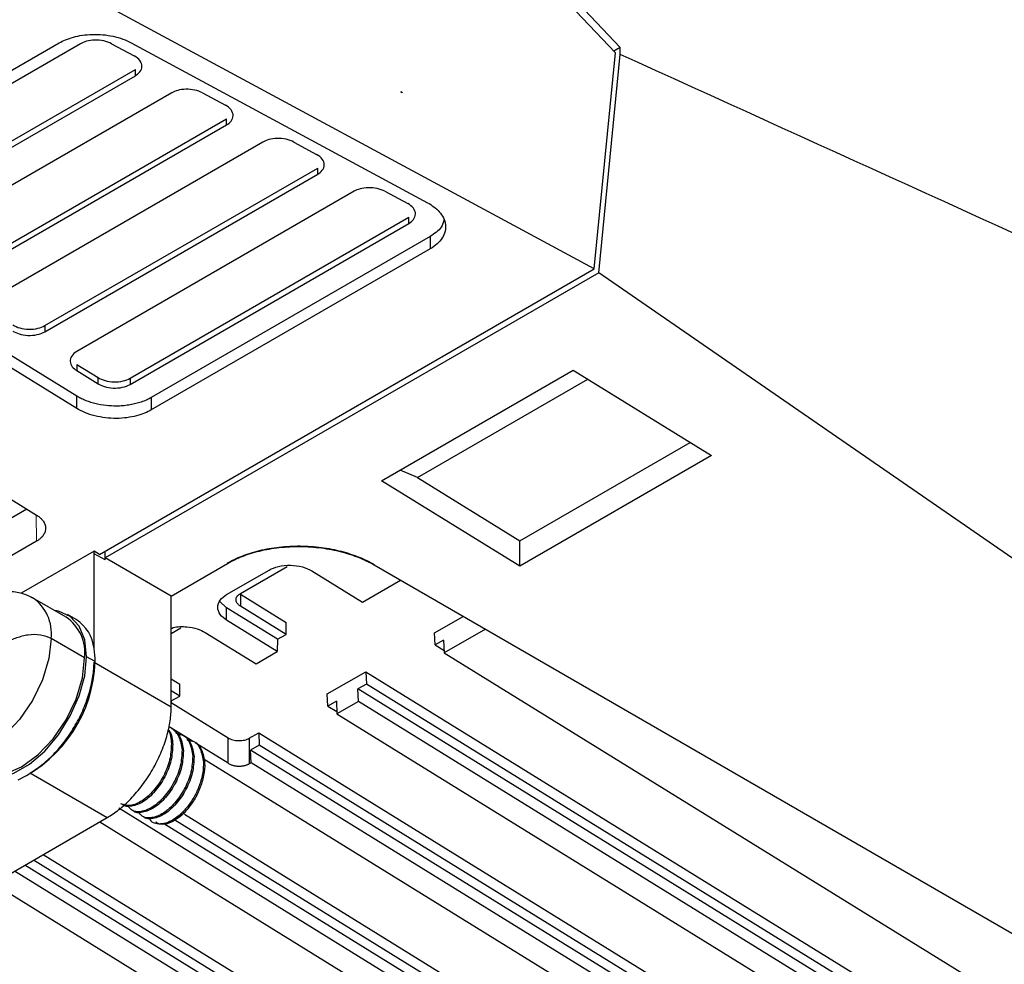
# Model space of a CAD drawing. Header units: millimetres. Extents: x 156812 to 157936, y 112087 to 113571.
# Tile 66 of 204: x 157820 to 157885, y 112169 to 112231. Entities that reach past the tile are written whole.
import ezdxf

# ---------------------------------------------------------------- set-up
doc = ezdxf.new("R2010")
doc.units = ezdxf.units.MM

msp = doc.modelspace()

# ---------------------------------------------------------------- linework, layer by layer
at = {"color": 7, "linetype": 'Continuous', "lineweight": 25}
for p, q in [((157859.251, 112229.234), (157834.684, 112255.142)), ((157834.904, 112255.609), (157859.58, 112229.587)), ((157857.836, 112214.898), (157820.009, 112235.307)), ((157805.109, 112219.946), (157822.336, 112229.891)), ((157823.75, 112229.835), (157806.524, 112219.89)), ((157825.795, 112229.836), (157827.308, 112229.02)), ((157827.107, 112229.894), (157846.777, 112219.282)), ((157857.836, 112214.898), (157859.251, 112229.234)), ((157858.149, 112214.641), (157859.579, 112229.127)), ((157859.58, 112229.587), (157859.151, 112229.339)), ((157859.58, 112229.127), (157859.58, 112229.587)), ((157810.059, 112218.115), (157827.384, 112228.117)), ((157810.059, 112217.707), (157827.384, 112227.708)), ((157827.384, 112227.708), (157827.384, 112228.117)), ((157829.802, 112226.569), (157812.18, 112216.396)), ((157831.847, 112226.571), (157833.36, 112225.755)), ((157845.031, 112226.61), (157845.038, 112226.614)), ((157845.038, 112226.614), (157845.038, 112226.659)), ((157845.1, 112226.576), (157845.038, 112226.614)), ((157815.716, 112214.621), (157833.437, 112224.851)), ((157815.716, 112214.213), (157833.437, 112224.443)), ((157833.437, 112224.443), (157833.437, 112224.851)), ((157835.855, 112223.304), (157817.837, 112212.903)), ((157837.9, 112223.305), (157839.413, 112222.489)), ((157821.373, 112211.128), (157839.489, 112221.586)), ((157821.373, 112210.719), (157839.489, 112221.178)), ((157839.489, 112221.178), (157839.489, 112221.586)), ((157841.907, 112220.039), (157823.494, 112209.409)), ((157843.952, 112220.04), (157845.465, 112219.224)), ((157827.03, 112207.634), (157845.542, 112218.321)), ((157827.03, 112207.225), (157845.542, 112217.912)), ((157845.542, 112217.912), (157845.542, 112218.321)), ((157823.494, 112206.452), (157805.109, 112217.806)), ((157823.494, 112205.634), (157805.109, 112216.989)), ((157846.956, 112217.039), (157828.444, 112206.352)), ((157846.956, 112217.039), (157846.956, 112216.221)), ((157846.956, 112216.221), (157828.445, 112205.535)), ((157824.994, 112195.939), (157857.836, 112214.898)), ((157858.149, 112214.641), (157825.372, 112195.72)), ((157932.828, 112163.121), (157858.149, 112214.641)), ((157821.373, 112211.128), (157821.373, 112210.719)), ((157823.494, 112208.55), (157824.908, 112207.677)), ((157823.494, 112208.55), (157823.494, 112208.142)), ((157823.494, 112208.142), (157824.908, 112207.268)), ((157843.729, 112200.829), (157856.457, 112208.177)), ((157856.457, 112208.177), (157865.643, 112202.503)), ((157824.908, 112207.268), (157824.908, 112207.677)), ((157827.03, 112207.634), (157827.03, 112207.225)), ((157846.118, 112201.051), (157857.425, 112207.579)), ((157823.494, 112205.634), (157823.494, 112206.452)), ((157828.444, 112206.352), (157828.445, 112205.535)), ((157852.915, 112196.853), (157864.222, 112203.381)), ((157865.643, 112202.503), (157852.915, 112195.156)), ((157846.118, 112201.051), (157844.963, 112201.541)), ((157846.118, 112201.051), (157852.915, 112196.853)), ((157817.998, 112200.304), (157820.826, 112198.557)), ((157852.915, 112195.156), (157843.729, 112200.829)), ((157820.189, 112198.951), (157797.454, 112185.826)), ((157820.826, 112196.823), (157797.492, 112183.352)), ((157852.915, 112195.156), (157852.915, 112196.853)), ((157824.641, 112196.157), (157819.803, 112193.364)), ((157824.994, 112195.939), (157824.641, 112196.157)), ((157824.641, 112195.979), (157824.641, 112196.157)), ((157824.641, 112189.705), (157824.641, 112195.979)), ((157825.372, 112195.585), (157824.641, 112195.979)), ((157825.348, 112196.143), (157825.348, 112195.598)), ((157829.763, 112193.185), (157825.372, 112195.72)), ((157825.372, 112195.585), (157825.372, 112195.72)), ((157829.763, 112193.185), (157833.506, 112195.346)), ((157834.358, 112193.358), (157837.47, 112195.154)), ((157843.23, 112195.251), (157898.303, 112163.458)), ((157833.439, 112193.277), (157836.267, 112194.91)), ((157839.096, 112194.853), (157842.454, 112192.779)), ((157842.454, 112192.779), (157844.978, 112194.242)), ((157820.434, 112193.129), (157820.566, 112193.06)), ((157822.785, 112191.779), (157820.566, 112193.06)), ((157829.763, 112185.833), (157829.763, 112193.185)), ((157834.358, 112193.302), (157837.399, 112191.424)), ((157834.358, 112193.302), (157834.358, 112192.513)), ((157833.439, 112192.404), (157832.991, 112192.828)), ((157836.822, 112190.314), (157833.439, 112192.404)), ((157833.439, 112191.587), (157833.439, 112192.404)), ((157837.387, 112190.642), (157834.358, 112192.513)), ((157823.45, 112191.626), (157822.885, 112191.952)), ((157847.244, 112190.751), (157849.148, 112191.835)), ((157829.763, 112190.705), (157830.398, 112191.072)), ((157836.81, 112189.506), (157833.439, 112191.587)), ((157837.387, 112190.642), (157837.399, 112191.424)), ((157832.025, 112190.771), (157835.398, 112188.687)), ((157836.822, 112190.314), (157837.387, 112190.642)), ((157847.28, 112189.94), (157847.244, 112190.751)), ((157850.623, 112190.983), (157847.886, 112189.424)), ((157824.007, 112189.078), (157821.788, 112190.359)), ((157836.822, 112190.314), (157836.81, 112189.506)), ((157847.849, 112190.264), (157847.28, 112189.94)), ((157847.28, 112189.94), (157847.879, 112189.57)), ((157847.849, 112190.264), (157847.886, 112189.424)), ((157824.714, 112188.833), (157824.148, 112189.159)), ((157835.398, 112188.687), (157836.81, 112189.506)), ((157847.886, 112189.424), (157900.112, 112157.168)), ((157824.641, 112188.79), (157829.763, 112185.833)), ((157840.128, 112186.697), (157842.69, 112188.156)), ((157842.69, 112188.156), (157893.254, 112156.927)), ((157842.69, 112188.156), (157842.725, 112187.345)), ((157829.763, 112187.691), (157830.343, 112187.333)), ((157830.331, 112186.551), (157830.343, 112187.333)), ((157842.725, 112187.345), (157842.155, 112187.02)), ((157893.254, 112156.138), (157842.725, 112187.345)), ((157830.331, 112186.551), (157829.763, 112186.902)), ((157829.766, 112186.223), (157830.331, 112186.551)), ((157840.163, 112185.886), (157840.128, 112186.697)), ((157894.455, 112154.719), (157842.155, 112187.02)), ((157842.192, 112186.181), (157842.155, 112187.02)), ((157829.766, 112186.223), (157829.763, 112186.225)), ((157829.766, 112186.223), (157829.763, 112186.045)), ((157829.764, 112186.12), (157833.541, 112183.78)), ((157840.732, 112186.21), (157840.163, 112185.886)), ((157840.163, 112185.886), (157840.763, 112185.516)), ((157840.732, 112186.21), (157840.769, 112185.37)), ((157842.192, 112186.181), (157840.769, 112185.37)), ((157894.455, 112153.903), (157842.192, 112186.181)), ((157840.769, 112185.37), (157893.041, 112153.086)), ((157831.104, 112183.598), (157829.64, 112184.505)), ((157834.949, 112183.747), (157835.573, 112184.103)), ((157835.573, 112184.103), (157886.183, 112152.845)), ((157835.573, 112184.103), (157835.609, 112183.291)), ((157829.865, 112183.328), (157829.776, 112183.379)), ((157833.541, 112182.087), (157831.355, 112183.442)), ((157833.541, 112182.087), (157833.541, 112183.78)), ((157834.949, 112183.747), (157834.948, 112182.054)), ((157835.609, 112183.291), (157835.039, 112182.967)), ((157886.183, 112152.056), (157835.609, 112183.291)), ((157830.572, 112182.92), (157830.483, 112182.971)), ((157831.279, 112182.512), (157831.191, 112182.563)), ((157887.384, 112150.637), (157835.039, 112182.967)), ((157835.076, 112182.127), (157835.039, 112182.967)), ((157831.986, 112182.104), (157831.898, 112182.155)), ((157831.946, 112182.37), (157885.97, 112149.004)), ((157835.076, 112182.127), (157834.948, 112182.054)), ((157887.384, 112149.821), (157835.076, 112182.127)), ((157820.473, 112181.404), (157825.523, 112178.489)), ((157880.313, 112145.739), (157826.277, 112179.112)), ((157830.638, 112178.701), (157879.112, 112148.763)), ((157784.16, 112154.611), (157825.523, 112178.489)), ((157825.02, 112178.199), (157884.306, 112141.583)), ((157880.313, 112146.555), (157829.326, 112178.046)), ((157879.112, 112147.974), (157830.001, 112178.306)), ((157821.273, 112176.036), (157877.45, 112141.34)), ((157877.45, 112140.551), (157820.613, 112175.655)), ((157878.65, 112138.317), (157819.363, 112174.933)), ((157878.65, 112139.133), (157820.046, 112175.328)), ((157817.949, 112174.117), (157877.235, 112137.5))]:
    msp.add_line(p, q, dxfattribs=at)
at = {"color": 144, "linetype": 'Continuous', "lineweight": 18}
msp.add_line((157820.8, 112198.573), (157820.826, 112196.823), dxfattribs=at)
at = {"color": 7, "linetype": 'Continuous', "lineweight": 25, "flags": 128}
for points in [[(157845.038, 112226.659), (157845.034, 112226.632), (157845.031, 112226.61)], [(157845.031, 112226.61), (157845.07, 112226.591), (157845.1, 112226.576)], [(157824.148, 112189.159), (157824.023, 112190.279), (157823.654, 112191.189), (157823.063, 112191.836), (157822.285, 112192.183), (157822.01, 112192.226)], [(157821.788, 112190.359), (157821.646, 112189.03), (157821.229, 112187.627), (157820.566, 112186.247), (157819.702, 112184.982), (157818.696, 112183.92), (157817.616, 112183.133), (157816.536, 112182.673), (157815.53, 112182.574), (157814.666, 112182.841), (157814.634, 112182.859)], [(157816.11, 112182.007), (157816.606, 112181.502), (157817.385, 112181.156), (157818.305, 112181.129), (157819.315, 112181.425), (157820.355, 112182.025), (157821.364, 112182.895), (157822.285, 112183.985), (157823.063, 112185.23), (157823.654, 112186.559), (157824.023, 112187.895), (157824.148, 112189.159)], [(157816.885, 112181.56), (157817.749, 112181.293), (157818.755, 112181.392), (157819.835, 112181.852), (157820.915, 112182.639), (157821.921, 112183.701), (157822.785, 112184.966), (157823.448, 112186.346), (157823.865, 112187.749), (157824.007, 112189.078)]]:
    msp.add_lwpolyline(points, dxfattribs=at)
at = {"color": 7, "linetype": 'Continuous', "lineweight": 25}
for centre, radius, start, end in [((157818.992, 112190.721), 2.82, 352.62455, 56.06327), ((157821.21, 112189.44), 2.82, 352.62455, 56.06327), ((157822.069, 112189.44), 2.586, 5.87347, 57.69773), ((157819.739, 112188.854), 4.975, 359.75875, 9.85042), ((157815.69, 112189.123), 9.028, 295.72314, 358.15797), ((157828.844, 112180.527), 2.476, 274.70609, 317.37843)]:
    msp.add_arc(centre, radius, start, end, dxfattribs=at)
for points, knots in [([(157822.336, 112229.891), (157822.586, 112230.035), (157822.898, 112230.169), (157823.64, 112230.372), (157824.07, 112230.439), (157824.983, 112230.465), (157825.462, 112230.423), (157826.357, 112230.228), (157826.769, 112230.076), (157827.107, 112229.894)], [0, 0, 0, 0, 0.25, 0.25, 0.5, 0.5, 0.75, 0.75, 1, 1, 1, 1]), ([(157825.795, 112229.836), (157825.65, 112229.914), (157825.473, 112229.979), (157825.09, 112230.063), (157824.884, 112230.081), (157824.493, 112230.07), (157824.309, 112230.041), (157823.991, 112229.954), (157823.857, 112229.897), (157823.75, 112229.835)], [0, 0, 0, 0, 0.25, 0.25, 0.5, 0.5, 0.75, 0.75, 1, 1, 1, 1]), ([(157827.384, 112227.708), (157827.501, 112227.776), (157827.611, 112227.863), (157827.772, 112228.073), (157827.822, 112228.196), (157827.825, 112228.455), (157827.778, 112228.59), (157827.595, 112228.831), (157827.46, 112228.938), (157827.308, 112229.02)], [0, 0, 0, 0, 0.25, 0.25, 0.5, 0.5, 0.75, 0.75, 1, 1, 1, 1]), ([(157831.847, 112226.571), (157831.702, 112226.649), (157831.526, 112226.714), (157831.142, 112226.797), (157830.937, 112226.816), (157830.546, 112226.804), (157830.361, 112226.776), (157830.043, 112226.689), (157829.91, 112226.631), (157829.802, 112226.569)], [0, 0, 0, 0, 0.25, 0.25, 0.5, 0.5, 0.75, 0.75, 1, 1, 1, 1]), ([(157833.437, 112224.443), (157833.554, 112224.511), (157833.663, 112224.597), (157833.824, 112224.807), (157833.874, 112224.931), (157833.878, 112225.19), (157833.83, 112225.324), (157833.647, 112225.566), (157833.513, 112225.672), (157833.36, 112225.755)], [0, 0, 0, 0, 0.25, 0.25, 0.5, 0.5, 0.75, 0.75, 1, 1, 1, 1]), ([(157837.9, 112223.305), (157837.755, 112223.384), (157837.578, 112223.449), (157837.195, 112223.532), (157836.989, 112223.55), (157836.598, 112223.539), (157836.414, 112223.51), (157836.096, 112223.423), (157835.962, 112223.366), (157835.855, 112223.304)], [0, 0, 0, 0, 0.25, 0.25, 0.5, 0.5, 0.75, 0.75, 1, 1, 1, 1]), ([(157839.489, 112221.178), (157839.606, 112221.245), (157839.716, 112221.332), (157839.877, 112221.542), (157839.927, 112221.666), (157839.93, 112221.925), (157839.883, 112222.059), (157839.7, 112222.301), (157839.565, 112222.407), (157839.413, 112222.489)], [0, 0, 0, 0, 0.25, 0.25, 0.5, 0.5, 0.75, 0.75, 1, 1, 1, 1]), ([(157843.952, 112220.04), (157843.807, 112220.118), (157843.631, 112220.183), (157843.247, 112220.267), (157843.042, 112220.285), (157842.651, 112220.274), (157842.466, 112220.245), (157842.148, 112220.158), (157842.014, 112220.101), (157841.907, 112220.039)], [0, 0, 0, 0, 0.25, 0.25, 0.5, 0.5, 0.75, 0.75, 1, 1, 1, 1]), ([(157845.542, 112217.912), (157845.659, 112217.98), (157845.768, 112218.066), (157845.929, 112218.277), (157845.979, 112218.4), (157845.983, 112218.659), (157845.935, 112218.794), (157845.752, 112219.035), (157845.617, 112219.142), (157845.465, 112219.224)], [0, 0, 0, 0, 0.25, 0.25, 0.5, 0.5, 0.75, 0.75, 1, 1, 1, 1]), ([(157846.777, 112219.282), (157847.069, 112219.124), (157847.348, 112218.922), (157847.78, 112218.432), (157847.931, 112218.144), (157847.99, 112217.691), (157847.982, 112217.537), (157847.91, 112217.234), (157847.845, 112217.085), (157847.574, 112216.662), (157847.289, 112216.413), (157846.956, 112216.221)], [0, 0, 0, 0, 0.25, 0.25, 0.5, 0.5, 0.625, 0.625, 0.75, 0.75, 1, 1, 1, 1]), ([(157847.865, 112218.137), (157847.823, 112217.973), (157847.717, 112217.552), (157847.245, 112217.234), (157846.956, 112217.039)], [0, 0, 0, 0, 0.388633, 1, 1, 1, 1]), ([(157819.252, 112211.17), (157819.377, 112211.093), (157819.534, 112211.023), (157819.899, 112210.922), (157820.105, 112210.891), (157820.519, 112210.882), (157820.726, 112210.905), (157821.09, 112210.992), (157821.248, 112211.056), (157821.373, 112211.128)], [0, 0, 0, 0, 0.25, 0.25, 0.5, 0.5, 0.75, 0.75, 1, 1, 1, 1]), ([(157819.252, 112210.762), (157819.364, 112210.693), (157819.505, 112210.627), (157819.842, 112210.525), (157820.038, 112210.49), (157820.451, 112210.471), (157820.665, 112210.487), (157821.057, 112210.571), (157821.233, 112210.639), (157821.373, 112210.719)], [0, 0, 0, 0, 0.25, 0.25, 0.5, 0.5, 0.75, 0.75, 1, 1, 1, 1]), ([(157823.494, 112209.409), (157823.355, 112209.329), (157823.236, 112209.226), (157823.082, 112208.995), (157823.047, 112208.867), (157823.066, 112208.62), (157823.118, 112208.502), (157823.277, 112208.297), (157823.382, 112208.211), (157823.494, 112208.142)], [0, 0, 0, 0, 0.25, 0.25, 0.5, 0.5, 0.75, 0.75, 1, 1, 1, 1]), ([(157824.908, 112207.677), (157825.033, 112207.599), (157825.191, 112207.529), (157825.556, 112207.428), (157825.762, 112207.397), (157826.176, 112207.389), (157826.383, 112207.411), (157826.747, 112207.498), (157826.905, 112207.562), (157827.03, 112207.634)], [0, 0, 0, 0, 0.25, 0.25, 0.5, 0.5, 0.75, 0.75, 1, 1, 1, 1]), ([(157824.908, 112207.268), (157825.02, 112207.199), (157825.162, 112207.133), (157825.499, 112207.032), (157825.695, 112206.996), (157826.107, 112206.977), (157826.322, 112206.993), (157826.714, 112207.078), (157826.89, 112207.145), (157827.03, 112207.225)], [0, 0, 0, 0, 0.25, 0.25, 0.5, 0.5, 0.75, 0.75, 1, 1, 1, 1]), ([(157828.444, 112206.352), (157828.4, 112206.327), (157828.311, 112206.278), (157828.169, 112206.209), (157828.018, 112206.143), (157827.858, 112206.081), (157827.69, 112206.024), (157827.514, 112205.972), (157827.33, 112205.926), (157827.141, 112205.885), (157826.946, 112205.852), (157826.745, 112205.825), (157826.542, 112205.805), (157826.335, 112205.792), (157825.973, 112205.783), (157825.411, 112205.812), (157824.812, 112205.92), (157824.346, 112206.056), (157824.032, 112206.174), (157823.746, 112206.304), (157823.577, 112206.403), (157823.494, 112206.452)], [0, 0, 0, 0, 0.0333687, 0.0673763, 0.1019917, 0.1371788, 0.1728969, 0.2091007, 0.2457407, 0.2827631, 0.3201105, 0.3577222, 0.3955349, 0.4334833, 0.4715004, 0.5938445, 0.738625, 0.8068535, 0.8733357, 0.9377918, 1, 1, 1, 1]), ([(157828.445, 112205.535), (157828.183, 112205.384), (157827.854, 112205.244), (157827.067, 112205.038), (157826.608, 112204.974), (157825.646, 112204.968), (157825.145, 112205.026), (157824.23, 112205.26), (157823.819, 112205.433), (157823.494, 112205.634)], [0, 0, 0, 0, 0.25, 0.25, 0.5, 0.5, 0.75, 0.75, 1, 1, 1, 1]), ([(157820.826, 112198.557), (157820.859, 112198.536), (157820.924, 112198.495), (157821.012, 112198.428), (157821.093, 112198.358), (157821.165, 112198.285), (157821.23, 112198.209), (157821.324, 112198.077), (157821.415, 112197.881), (157821.439, 112197.627), (157821.381, 112197.383), (157821.263, 112197.187), (157821.123, 112197.037), (157820.988, 112196.923), (157820.88, 112196.856), (157820.826, 112196.823)], [0, 0, 0, 0, 0.043902, 0.08741, 0.130728, 0.174063, 0.217623, 0.261611, 0.395087, 0.528879, 0.654282, 0.780038, 0.853438, 0.926429, 1, 1, 1, 1]), ([(157833.506, 112195.379), (157833.793, 112195.544), (157834.115, 112195.7), (157834.824, 112195.979), (157835.212, 112196.103), (157836.041, 112196.305), (157836.481, 112196.383), (157837.392, 112196.486), (157837.863, 112196.51), (157838.805, 112196.501), (157839.277, 112196.468), (157840.195, 112196.347), (157840.64, 112196.26), (157841.481, 112196.042), (157841.876, 112195.911), (157842.603, 112195.617), (157842.934, 112195.455), (157843.23, 112195.284)], [0, 0, 0, 0, 0.125, 0.125, 0.25, 0.25, 0.375, 0.375, 0.5, 0.5, 0.625, 0.625, 0.75, 0.75, 0.875, 0.875, 1, 1, 1, 1]), ([(157833.506, 112195.346), (157833.793, 112195.511), (157834.115, 112195.667), (157834.824, 112195.947), (157835.212, 112196.07), (157836.041, 112196.272), (157836.481, 112196.351), (157837.392, 112196.453), (157837.863, 112196.477), (157838.805, 112196.468), (157839.277, 112196.435), (157840.195, 112196.314), (157840.64, 112196.227), (157841.481, 112196.009), (157841.876, 112195.878), (157842.603, 112195.585), (157842.934, 112195.422), (157843.23, 112195.251)], [0, 0, 0, 0, 0.125, 0.125, 0.25, 0.25, 0.375, 0.375, 0.5, 0.5, 0.625, 0.625, 0.75, 0.75, 0.875, 0.875, 1, 1, 1, 1]), ([(157836.267, 112194.91), (157836.434, 112195.006), (157836.644, 112195.091), (157837.13, 112195.207), (157837.405, 112195.237), (157837.958, 112195.226), (157838.233, 112195.185), (157838.719, 112195.049), (157838.929, 112194.956), (157839.096, 112194.853)], [0, 0, 0, 0, 0.25, 0.25, 0.5, 0.5, 0.75, 0.75, 1, 1, 1, 1]), ([(157820.566, 112193.06), (157820.304, 112193.182), (157819.755, 112193.44), (157818.81, 112193.506), (157817.826, 112193.324), (157816.888, 112192.909), (157816.09, 112192.364), (157815.44, 112191.777), (157814.876, 112191.151), (157814.431, 112190.552), (157814.179, 112190.132), (157814.091, 112189.985)], [0, 0, 0, 0, 0.118967, 0.249612, 0.385398, 0.518489, 0.646871, 0.745004, 0.832809, 0.941722, 1, 1, 1, 1]), ([(157833.439, 112191.587), (157833.272, 112191.69), (157833.123, 112191.819), (157832.912, 112192.113), (157832.853, 112192.279), (157832.853, 112192.609), (157832.912, 112192.772), (157833.123, 112193.058), (157833.272, 112193.181), (157833.439, 112193.277)], [0, 0, 0, 0, 0.25, 0.25, 0.5, 0.5, 0.75, 0.75, 1, 1, 1, 1]), ([(157834.358, 112192.513), (157834.335, 112192.528), (157834.289, 112192.558), (157834.229, 112192.608), (157834.179, 112192.66), (157834.137, 112192.715), (157834.09, 112192.797), (157834.058, 112192.907), (157834.071, 112193.039), (157834.127, 112193.161), (157834.221, 112193.269), (157834.312, 112193.328), (157834.358, 112193.358)], [0, 0, 0, 0, 0.0644648, 0.1280112, 0.1912912, 0.2549649, 0.3196803, 0.4631344, 0.6088702, 0.7394259, 0.8678722, 1, 1, 1, 1]), ([(157829.763, 112191.035), (157829.81, 112191.053), (157830.108, 112191.17), (157830.753, 112191.167), (157831.498, 112191.041), (157831.854, 112190.859), (157832.025, 112190.771)], [0, 0, 0, 0, 0.068899, 0.44162, 0.731667, 1, 1, 1, 1]), ([(157821.788, 112190.359), (157821.594, 112190.47), (157821.348, 112190.551), (157820.81, 112190.631), (157820.524, 112190.631), (157820.134, 112190.575), (157820.007, 112190.548), (157819.755, 112190.482), (157819.627, 112190.442), (157819.373, 112190.359), (157819.251, 112190.316), (157819.039, 112190.241), (157818.953, 112190.209), (157818.883, 112190.182)], [0, 0, 0, 0, 0.25, 0.25, 0.5, 0.5, 0.625, 0.625, 0.75, 0.75, 0.875, 0.875, 1, 1, 1, 1]), ([(157820.401, 112181.446), (157820.651, 112181.591), (157820.91, 112181.766), (157821.435, 112182.181), (157821.701, 112182.421), (157822.223, 112182.961), (157822.479, 112183.261), (157822.964, 112183.907), (157823.192, 112184.253), (157823.606, 112184.97), (157823.791, 112185.34), (157824.108, 112186.083), (157824.24, 112186.455), (157824.446, 112187.177), (157824.521, 112187.527), (157824.618, 112188.189), (157824.641, 112188.502), (157824.641, 112188.79)], [0, 0, 0, 0, 0.125, 0.125, 0.25, 0.25, 0.375, 0.375, 0.5, 0.5, 0.625, 0.625, 0.75, 0.75, 0.875, 0.875, 1, 1, 1, 1]), ([(157825.523, 112178.489), (157825.773, 112178.633), (157826.032, 112178.809), (157826.558, 112179.224), (157826.823, 112179.464), (157827.345, 112180.004), (157827.601, 112180.304), (157828.086, 112180.95), (157828.315, 112181.295), (157828.729, 112182.012), (157828.914, 112182.383), (157829.231, 112183.126), (157829.362, 112183.497), (157829.569, 112184.219), (157829.644, 112184.57), (157829.741, 112185.232), (157829.763, 112185.544), (157829.763, 112185.833)], [0, 0, 0, 0, 0.125, 0.125, 0.25, 0.25, 0.375, 0.375, 0.5, 0.5, 0.625, 0.625, 0.75, 0.75, 0.875, 0.875, 1, 1, 1, 1]), ([(157829.555, 112184.266), (157829.56, 112184.261), (157829.735, 112184.072), (157829.756, 112183.72), (157829.776, 112183.379)], [0, 0, 0, 0, 0.030105, 1, 1, 1, 1]), ([(157829.56, 112184.307), (157829.595, 112184.272), (157829.805, 112184.061), (157829.838, 112183.662), (157829.865, 112183.328)], [0, 0, 0, 0, 0.163712, 1, 1, 1, 1]), ([(157829.774, 112184.396), (157829.774, 112184.396), (157830.018, 112184.343), (157830.33, 112183.874), (157830.432, 112183.272), (157830.483, 112182.971)], [0, 0, 0, 0, 0.000102, 0.500051, 1, 1, 1, 1]), ([(157829.863, 112184.343), (157830.056, 112184.185), (157830.441, 112183.868), (157830.528, 112183.236), (157830.572, 112182.92)], [0, 0, 0, 0, 0.499314, 1, 1, 1, 1]), ([(157830.061, 112184.079), (157830.206, 112184.06), (157830.607, 112184.01), (157831.046, 112183.484), (157831.142, 112182.87), (157831.191, 112182.563)], [0, 0, 0, 0, 0.222954, 0.611477, 1, 1, 1, 1]), ([(157830.15, 112184.028), (157830.296, 112184.009), (157830.695, 112183.958), (157831.135, 112183.433), (157831.231, 112182.819), (157831.279, 112182.512)], [0, 0, 0, 0, 0.222419, 0.61121, 1, 1, 1, 1]), ([(157829.776, 112183.379), (157829.759, 112183.032), (157829.725, 112182.337), (157829.279, 112181.213), (157828.621, 112180.236), (157827.834, 112179.544), (157827.033, 112179.206), (157826.624, 112179.338), (157826.42, 112179.404)], [0, 0, 0, 0, 0.166672, 0.333345, 0.500017, 0.666689, 0.833362, 1, 1, 1, 1]), ([(157829.865, 112183.328), (157829.848, 112182.981), (157829.813, 112182.286), (157829.366, 112181.161), (157828.711, 112180.189), (157827.915, 112179.48), (157827.151, 112179.202), (157826.647, 112179.185), (157826.508, 112179.354), (157826.507, 112179.354)], [0, 0, 0, 0, 0.166591, 0.333181, 0.499772, 0.666362, 0.832953, 0.999543, 1, 1, 1, 1]), ([(157830.803, 112183.663), (157830.936, 112183.646), (157831.323, 112183.595), (157831.753, 112183.075), (157831.849, 112182.461), (157831.898, 112182.155)], [0, 0, 0, 0, 0.208253, 0.604127, 1, 1, 1, 1]), ([(157830.857, 112183.619), (157831.003, 112183.601), (157831.403, 112183.55), (157831.842, 112183.025), (157831.938, 112182.411), (157831.986, 112182.104)], [0, 0, 0, 0, 0.222419, 0.61121, 1, 1, 1, 1]), ([(157833.541, 112183.78), (157833.624, 112183.728), (157833.729, 112183.681), (157833.97, 112183.613), (157834.107, 112183.593), (157834.381, 112183.586), (157834.518, 112183.601), (157834.76, 112183.657), (157834.865, 112183.699), (157834.949, 112183.747)], [0, 0, 0, 0, 0.25, 0.25, 0.5, 0.5, 0.75, 0.75, 1, 1, 1, 1]), ([(157830.483, 112182.971), (157830.466, 112182.624), (157830.432, 112181.929), (157829.985, 112180.804), (157829.329, 112179.83), (157828.537, 112179.128), (157827.758, 112178.826), (157827.156, 112178.881), (157826.958, 112179.179), (157826.885, 112179.289)], [0, 0, 0, 0, 0.151893, 0.303785, 0.455678, 0.607571, 0.759464, 0.911356, 1, 1, 1, 1]), ([(157830.572, 112182.92), (157830.555, 112182.573), (157830.52, 112181.878), (157830.074, 112180.753), (157829.419, 112179.78), (157828.622, 112179.072), (157827.859, 112178.794), (157827.354, 112178.777), (157827.215, 112178.945), (157827.215, 112178.946)], [0, 0, 0, 0, 0.166591, 0.333181, 0.499772, 0.666362, 0.832953, 0.999543, 1, 1, 1, 1]), ([(157831.191, 112182.563), (157831.173, 112182.215), (157831.139, 112181.52), (157830.693, 112180.396), (157830.036, 112179.422), (157829.244, 112178.72), (157828.465, 112178.418), (157827.863, 112178.473), (157827.665, 112178.771), (157827.592, 112178.881)], [0, 0, 0, 0, 0.151893, 0.303785, 0.455678, 0.607571, 0.759464, 0.911356, 1, 1, 1, 1]), ([(157831.279, 112182.512), (157831.262, 112182.164), (157831.228, 112181.47), (157830.781, 112180.345), (157830.126, 112179.372), (157829.329, 112178.664), (157828.566, 112178.386), (157828.061, 112178.369), (157827.922, 112178.537), (157827.922, 112178.538)], [0, 0, 0, 0, 0.166591, 0.333181, 0.499772, 0.666362, 0.832953, 0.999543, 1, 1, 1, 1]), ([(157831.898, 112182.155), (157831.906, 112181.947), (157831.894, 112181.721), (157831.822, 112181.25), (157831.763, 112181.007), (157831.605, 112180.526), (157831.506, 112180.289), (157831.279, 112179.844), (157831.149, 112179.628), (157830.86, 112179.218), (157830.702, 112179.027), (157830.373, 112178.692), (157830.202, 112178.548), (157829.951, 112178.375), (157829.867, 112178.324), (157829.699, 112178.233), (157829.615, 112178.194), (157829.364, 112178.099), (157829.199, 112178.063), (157829.047, 112178.059)], [0, 0, 0, 0, 0.125, 0.125, 0.25, 0.25, 0.375, 0.375, 0.5, 0.5, 0.625, 0.625, 0.75, 0.75, 0.8125, 0.8125, 0.875, 0.875, 1, 1, 1, 1]), ([(157831.986, 112182.104), (157831.997, 112181.848), (157831.975, 112181.564), (157831.862, 112180.978), (157831.77, 112180.676), (157831.533, 112180.099), (157831.391, 112179.827), (157831.057, 112179.306), (157830.866, 112179.06), (157830.666, 112178.85)], [0, 0, 0, 0, 0.25, 0.25, 0.5, 0.5, 0.75, 0.75, 1, 1, 1, 1]), ([(157833.541, 112182.087), (157833.566, 112182.072), (157833.616, 112182.043), (157833.7, 112182.005), (157833.788, 112181.973), (157833.881, 112181.946), (157833.976, 112181.925), (157834.074, 112181.91), (157834.172, 112181.901), (157834.27, 112181.897), (157834.367, 112181.899), (157834.462, 112181.907), (157834.554, 112181.92), (157834.643, 112181.937), (157834.728, 112181.96), (157834.807, 112181.987), (157834.881, 112182.018), (157834.926, 112182.043), (157834.948, 112182.054)], [0, 0, 0, 0, 0.0666697, 0.1327634, 0.1982851, 0.2632387, 0.3276286, 0.3914588, 0.4547338, 0.5174579, 0.5796359, 0.6412723, 0.7023721, 0.7629403, 0.8229818, 0.882502, 0.9415062, 1, 1, 1, 1]), ([(157830.666, 112178.85), (157830.442, 112178.646), (157829.994, 112178.238), (157829.405, 112178.024), (157829.021, 112178.032), (157828.846, 112178.109), (157828.777, 112178.17), (157828.773, 112178.199), (157828.775, 112178.206), (157828.778, 112178.209), (157828.778, 112178.21)], [0, 0, 0, 0, 0.314126, 0.627323, 0.819522, 0.942157, 0.988098, 0.996052, 0.99887, 1, 1, 1, 1]), ([(157828.27, 112178.478), (157828.299, 112178.424), (157828.387, 112178.26), (157828.649, 112178.1), (157828.907, 112178.073), (157829.047, 112178.059)], [0, 0, 0, 0, 0.181407, 0.557372, 1, 1, 1, 1])]:
    msp.add_open_spline(points, degree=3, knots=knots, dxfattribs=at)
for points in [[(157936.012, 112194.372), (157910.528, 112205.955), (157885.061, 112217.544), (157859.579, 112229.127)], [(157845.038, 112226.659), (157845.058, 112226.631), (157845.079, 112226.603), (157845.1, 112226.576)]]:
    msp.add_open_spline(points, degree=3, dxfattribs=at)

doc.saveas('drawing.dxf')
